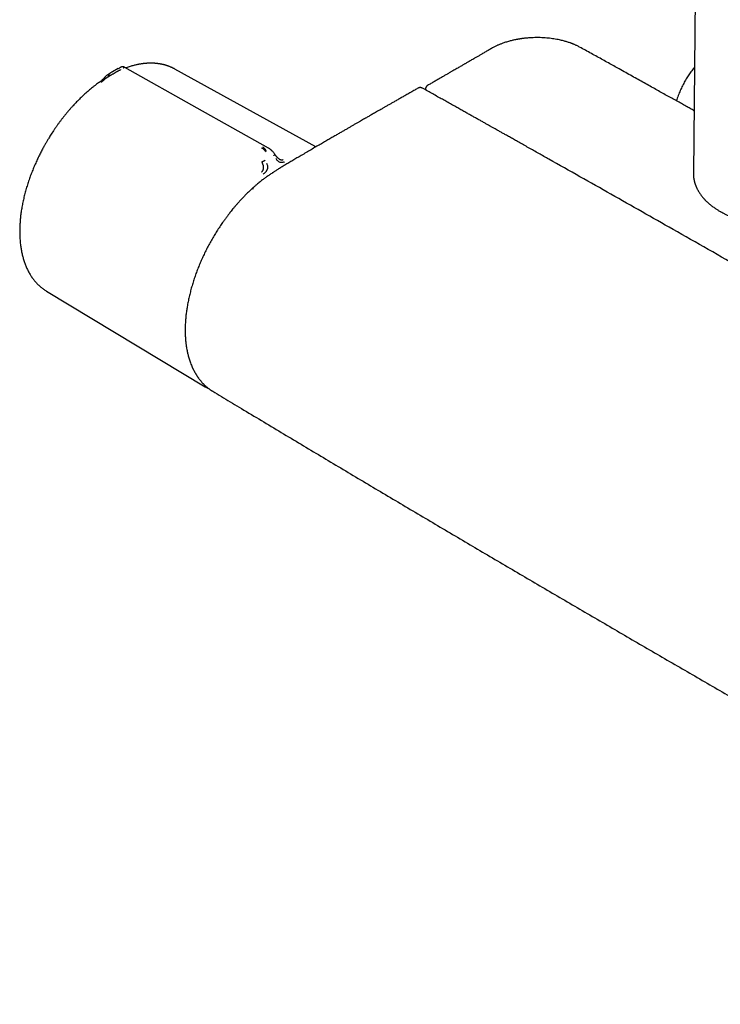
# Model space of a CAD drawing. Header units: millimetres. Extents: x 8 to 937, y 12 to 1913.
# Tile 1 of 25: x 646 to 766, y 102 to 271. Entities that reach past the tile are written whole.
import ezdxf

# ---------------------------------------------------------------- set-up
doc = ezdxf.new("R2010")
doc.units = ezdxf.units.MM

msp = doc.modelspace()

# ---------------------------------------------------------------- linework, layer by layer
at = {"color": 7, "linetype": 'Continuous', "lineweight": 30}
for p, q in [((762.13, 281.57), (761.74, 245.02)), ((660.88, 261.69), (660.99, 261.75)), ((661.53, 262.47), (661.47, 262.44)), ((662.52, 263.04), (661.51, 262.46)), ((662.52, 263.04), (662.57, 263.07)), ((662.57, 263.07), (662.66, 263.12)), ((662.66, 263.12), (662.7, 263.13)), ((696.61, 249.52), (672.27, 262.96)), ((715.52, 259.49), (715.52, 259.37)), ((688.41, 249.32), (688.43, 249.31)), ((688.43, 249.31), (688.42, 249.32)), ((761.74, 245.02), (761.74, 244.91)), ((650.14, 224.62), (677.48, 208.14)), ((677.48, 208.14), (677.53, 208.11)), ((677.53, 208.11), (677.48, 208.14)), ((678.7, 207.42), (678.8, 207.36))]:
    msp.add_line(p, q, dxfattribs=at)
at = {"color": 7, "linetype": 'Continuous', "lineweight": 30, "flags": 128}
for points in [[(688.41, 249.32), (676.13, 256.23), (663.63, 263.26)], [(650.07, 224.66), (650.12, 224.63), (650.14, 224.62)]]:
    msp.add_lwpolyline(points, dxfattribs=at)
at = {"color": 7, "linetype": 'Continuous', "lineweight": 30}
for points, knots in [([(742.11, 266.76), (742.03, 266.8), (741.87, 266.89), (741.64, 267), (741.43, 267.1), (741.26, 267.18), (741.11, 267.24), (741, 267.28), (740.91, 267.32), (740.85, 267.34), (740.79, 267.37), (740.73, 267.39), (740.67, 267.41), (740.6, 267.44), (740.53, 267.46), (740.4, 267.51), (740.2, 267.58), (739.93, 267.66), (739.64, 267.75), (739.32, 267.83), (738.98, 267.92), (738.6, 268.01), (738.16, 268.09), (737.68, 268.17), (737.19, 268.24), (736.7, 268.3), (736.16, 268.34), (735.59, 268.38), (734.98, 268.39), (734.38, 268.39), (733.87, 268.37), (733.46, 268.35), (733.14, 268.32), (732.85, 268.29), (732.59, 268.27), (732.36, 268.24), (732.16, 268.21), (731.99, 268.19), (731.86, 268.17), (731.75, 268.15), (731.66, 268.14), (731.59, 268.12), (731.5, 268.11), (731.39, 268.09), (731.24, 268.06), (731.06, 268.03), (730.84, 267.98), (730.58, 267.92), (730.3, 267.86), (729.98, 267.77), (729.65, 267.68), (729.33, 267.58), (729.04, 267.49), (728.76, 267.39), (728.51, 267.29), (728.28, 267.2), (728.07, 267.11), (727.87, 267.02), (727.66, 266.93), (727.44, 266.81), (727.19, 266.68), (727.02, 266.59), (726.93, 266.54)], [0, 0, 0, 0, 0.020601, 0.038748, 0.054449, 0.067711, 0.078537, 0.08693, 0.092981, 0.096987, 0.100989, 0.105217, 0.109672, 0.114354, 0.119261, 0.124396, 0.141918, 0.161438, 0.180557, 0.20128, 0.223616, 0.247577, 0.27631, 0.306768, 0.337224, 0.367397, 0.397283, 0.434232, 0.470728, 0.506772, 0.54237, 0.56251, 0.581759, 0.599279, 0.615067, 0.629123, 0.641448, 0.65204, 0.659887, 0.666409, 0.671606, 0.675503, 0.680239, 0.687261, 0.696576, 0.708187, 0.722096, 0.738304, 0.756812, 0.777613, 0.800304, 0.822169, 0.842703, 0.861909, 0.879788, 0.896322, 0.911558, 0.925799, 0.941347, 0.9588, 0.97829, 1, 1, 1, 1]), ([(726.93, 266.54), (726.74, 266.42), (726.35, 266.2), (725.79, 265.87), (725.26, 265.56), (724.77, 265.28), (724.31, 265.01), (723.88, 264.76), (723.52, 264.55), (723.21, 264.37), (722.95, 264.22), (722.71, 264.08), (722.49, 263.95), (722.3, 263.84), (722.11, 263.73), (721.9, 263.61), (721.66, 263.47), (721.38, 263.31), (721.08, 263.13), (720.75, 262.94), (720.4, 262.74), (720.01, 262.52), (719.6, 262.28), (719.16, 262.02), (718.68, 261.75), (718.16, 261.45), (717.62, 261.14), (717.04, 260.8), (716.46, 260.47), (716.07, 260.25), (715.88, 260.14)], [0, 0, 0, 0, 0.053874, 0.104734, 0.152536, 0.197244, 0.238829, 0.277269, 0.312546, 0.338036, 0.36156, 0.383116, 0.402701, 0.420312, 0.436681, 0.45472, 0.477126, 0.501973, 0.529258, 0.558974, 0.591114, 0.625689, 0.662704, 0.70216, 0.746112, 0.792743, 0.842053, 0.894041, 0.948708, 1, 1, 1, 1]), ([(761.85, 255.78), (761.64, 255.9), (761.17, 256.16), (760.45, 256.56), (759.66, 257), (758.85, 257.46), (758, 257.93), (757.12, 258.42), (756.2, 258.93), (755.26, 259.46), (754.28, 260), (753.27, 260.57), (752.23, 261.15), (751.16, 261.74), (750.06, 262.36), (749, 262.94), (748.01, 263.5), (747.07, 264.02), (746.12, 264.55), (745.14, 265.09), (744.15, 265.64), (743.13, 266.2), (742.45, 266.57), (742.11, 266.76)], [0, 0, 0, 0, 0.032505, 0.070668, 0.110451, 0.151852, 0.194873, 0.239513, 0.285772, 0.333649, 0.383146, 0.434262, 0.486997, 0.54135, 0.597323, 0.654915, 0.701301, 0.748686, 0.79707, 0.846454, 0.896876, 0.948253, 1, 1, 1, 1]), ([(672.29, 262.95), (672.27, 262.97), (672.22, 262.99), (672.13, 263.04), (672.03, 263.09), (671.91, 263.15), (671.78, 263.21), (671.62, 263.28), (671.46, 263.35), (671.3, 263.41), (671.15, 263.47), (671.01, 263.52), (670.88, 263.56), (670.76, 263.6), (670.65, 263.63), (670.56, 263.66), (670.47, 263.68), (670.37, 263.71), (670.26, 263.74), (670.14, 263.76), (670.01, 263.79), (669.88, 263.82), (669.73, 263.84), (669.57, 263.87), (669.42, 263.89), (669.29, 263.91), (669.19, 263.92), (669.12, 263.93), (669.05, 263.94), (668.97, 263.94), (668.87, 263.95), (668.75, 263.96), (668.62, 263.97), (668.49, 263.97), (668.31, 263.98), (668.1, 263.98), (667.86, 263.98), (667.65, 263.97), (667.46, 263.96), (667.28, 263.94), (667.11, 263.93), (666.99, 263.92), (666.9, 263.91), (666.83, 263.9), (666.78, 263.89), (666.74, 263.89), (666.68, 263.88), (666.62, 263.87), (666.53, 263.86), (666.43, 263.84), (666.31, 263.82), (666.2, 263.8), (666.08, 263.78), (665.92, 263.75), (665.71, 263.7), (665.44, 263.64), (665.17, 263.57), (664.87, 263.49), (664.55, 263.4), (664.21, 263.29), (663.97, 263.2), (663.84, 263.15), (663.83, 263.15)], [0, 0, 0, 0, 0.00801, 0.018791, 0.032353, 0.0487, 0.067831, 0.089742, 0.112851, 0.135324, 0.155703, 0.173992, 0.190195, 0.207522, 0.221605, 0.232487, 0.243059, 0.255772, 0.270157, 0.286243, 0.300352, 0.316366, 0.334278, 0.354078, 0.375538, 0.390123, 0.401199, 0.408813, 0.416364, 0.426076, 0.43794, 0.451949, 0.467822, 0.483726, 0.499322, 0.529057, 0.557605, 0.58026, 0.602122, 0.623025, 0.641314, 0.656593, 0.664975, 0.672079, 0.677909, 0.682472, 0.68766, 0.695065, 0.704678, 0.71649, 0.729667, 0.742672, 0.755471, 0.768066, 0.796949, 0.824899, 0.854852, 0.887162, 0.921781, 0.958651, 0.996588, 1, 1, 1, 1]), ([(660.62, 261.93), (660.59, 261.91), (660.51, 261.86), (660.42, 261.79), (660.35, 261.72), (660.28, 261.64), (660.21, 261.56), (660.14, 261.49), (660.08, 261.43), (660.02, 261.37), (659.95, 261.29), (659.87, 261.2), (659.78, 261.12), (659.7, 261.03), (659.58, 260.93), (659.42, 260.8), (659.3, 260.72), (659.24, 260.67)], [0, 0, 0, 0, 0.073625, 0.134465, 0.185345, 0.22901, 0.302553, 0.360499, 0.389515, 0.431222, 0.485926, 0.554487, 0.609079, 0.67219, 0.74337, 0.863956, 1, 1, 1, 1]), ([(660.73, 262), (660.73, 261.99), (660.71, 261.99), (660.68, 261.97), (660.64, 261.95), (660.62, 261.93), (660.62, 261.93)], [0, 0, 0, 0, 0.091245, 0.394566, 0.897757, 1, 1, 1, 1]), ([(661.47, 262.46), (661.4, 262.42), (661.27, 262.34), (661.09, 262.24), (660.93, 262.14), (660.78, 262.04), (660.68, 261.98), (660.65, 261.96)], [0, 0, 0, 0, 0.216731, 0.424938, 0.630066, 0.853088, 1, 1, 1, 1]), ([(661.06, 262.18), (661.02, 262.16), (660.96, 262.11), (660.91, 262.03), (660.87, 261.97), (660.85, 261.9), (660.84, 261.83), (660.85, 261.76), (660.87, 261.71), (660.88, 261.69)], [0, 0, 0, 0, 0.2665981, 0.4015222, 0.5329558, 0.658345, 0.7765177, 0.8887419, 1, 1, 1, 1]), ([(662.92, 262.86), (662.89, 262.84), (662.81, 262.8), (662.7, 262.73), (662.57, 262.66), (662.46, 262.6), (662.37, 262.55), (662.3, 262.51), (662.22, 262.46), (662.15, 262.42), (662.08, 262.38), (662, 262.33), (661.92, 262.29), (661.84, 262.24), (661.73, 262.18), (661.64, 262.13), (661.58, 262.09), (661.54, 262.07), (661.51, 262.06), (661.48, 262.04), (661.45, 262.02), (661.42, 262), (661.35, 261.96), (661.26, 261.91), (661.16, 261.85), (661.09, 261.81), (661.05, 261.79), (661.02, 261.77), (661, 261.76), (661, 261.76), (660.99, 261.76), (660.99, 261.75), (660.99, 261.75), (660.99, 261.75)], [0, 0, 0, 0, 0.051372, 0.105664, 0.163101, 0.223826, 0.255458, 0.287937, 0.321264, 0.355438, 0.390456, 0.426315, 0.463008, 0.500531, 0.557963, 0.625154, 0.641556, 0.658433, 0.67578, 0.693593, 0.711867, 0.730597, 0.749778, 0.82654, 0.888785, 0.936931, 0.964012, 0.983495, 0.995471, 0.998664, 0.999564, 0.99984, 1, 1, 1, 1]), ([(663.64, 263.26), (663.61, 263.27), (663.56, 263.3), (663.48, 263.33), (663.41, 263.35), (663.33, 263.35), (663.26, 263.36), (663.18, 263.35), (663.13, 263.34), (663.1, 263.33), (663.06, 263.32), (663.03, 263.31), (662.98, 263.29), (662.93, 263.26), (662.89, 263.24), (662.85, 263.22), (662.78, 263.18), (662.73, 263.15), (662.7, 263.14)], [0, 0, 0, 0, 0.073861, 0.141399, 0.201139, 0.259962, 0.322477, 0.380259, 0.422552, 0.439923, 0.458793, 0.507188, 0.567221, 0.677155, 0.733767, 0.806311, 0.895057, 1, 1, 1, 1]), ([(663.63, 263.26), (663.63, 263.26), (663.63, 263.26), (663.61, 263.25), (663.58, 263.23), (663.53, 263.2), (663.47, 263.17), (663.41, 263.14), (663.35, 263.11), (663.33, 263.09)], [0, 0, 0, 0, 0.044706, 0.263466, 0.465111, 0.609452, 0.74647, 0.876486, 1, 1, 1, 1]), ([(761.93, 263.29), (761.86, 263.19), (761.69, 262.99), (761.45, 262.68), (761.2, 262.34), (760.96, 261.98), (760.73, 261.62), (760.5, 261.25), (760.28, 260.87), (760.07, 260.48), (759.87, 260.08), (759.67, 259.68), (759.48, 259.26), (759.31, 258.84), (759.14, 258.4), (758.97, 257.96), (758.87, 257.65), (758.82, 257.49), (758.81, 257.48)], [0, 0, 0, 0, 0.0554771, 0.12071, 0.1862291, 0.2520396, 0.3181449, 0.384546, 0.4512422, 0.5182305, 0.5855063, 0.6530629, 0.720892, 0.7889838, 0.8573271, 0.9259094, 0.9947176, 1, 1, 1, 1]), ([(659.24, 260.68), (659.14, 260.6), (658.92, 260.45), (658.58, 260.19), (658.24, 259.93), (657.9, 259.65), (657.57, 259.38), (657.24, 259.1), (656.92, 258.82), (656.59, 258.52), (656.27, 258.23), (655.96, 257.92), (655.64, 257.61), (655.33, 257.29), (655.02, 256.97), (654.71, 256.64), (654.41, 256.3), (654.11, 255.96), (653.81, 255.61), (653.51, 255.26), (653.22, 254.9), (652.94, 254.54), (652.66, 254.18), (652.38, 253.81), (652.11, 253.43), (651.84, 253.06), (651.58, 252.68), (651.32, 252.3), (651.07, 251.92), (650.84, 251.56), (650.63, 251.22), (650.45, 250.93), (650.26, 250.61), (650.13, 250.38), (650.04, 250.24)], [0, 0, 0, 0, 0.0302272, 0.0624572, 0.0982933, 0.1305077, 0.1627167, 0.1949177, 0.2271102, 0.2592938, 0.2914683, 0.3236329, 0.3557872, 0.3879304, 0.4200617, 0.4521798, 0.4842833, 0.5163703, 0.5484385, 0.5804847, 0.6125045, 0.644492, 0.6764389, 0.7083331, 0.7401564, 0.77188, 0.8034555, 0.8347951, 0.8657204, 0.8958074, 0.9237369, 0.9460658, 0.9657775, 1, 1, 1, 1]), ([(660.88, 261.69), (660.86, 261.68), (660.82, 261.66), (660.77, 261.63), (660.72, 261.6), (660.68, 261.57), (660.64, 261.55), (660.61, 261.52), (660.55, 261.49), (660.47, 261.43), (660.35, 261.35), (660.25, 261.27), (660.16, 261.19), (660.09, 261.13), (660.03, 261.07), (659.98, 261.03), (659.94, 260.99), (659.88, 260.93), (659.81, 260.87), (659.72, 260.79), (659.63, 260.72), (659.57, 260.67), (659.54, 260.65)], [0, 0, 0, 0, 0.050045, 0.095553, 0.136383, 0.17242, 0.203582, 0.229806, 0.251048, 0.341132, 0.424232, 0.500467, 0.559068, 0.620038, 0.651467, 0.683568, 0.716366, 0.749871, 0.805208, 0.865749, 0.930959, 1, 1, 1, 1]), ([(715.88, 260.13), (715.83, 260.1), (715.76, 260.06), (715.69, 259.97), (715.63, 259.9), (715.59, 259.81), (715.55, 259.71), (715.53, 259.61), (715.52, 259.53), (715.52, 259.49)], [0, 0, 0, 0, 0.212968, 0.329993, 0.45332, 0.582428, 0.716822, 0.856099, 1, 1, 1, 1]), ([(714.26, 259.68), (714.06, 259.56), (713.63, 259.32), (712.97, 258.94), (712.3, 258.56), (711.66, 258.19), (711.04, 257.84), (710.46, 257.51), (709.92, 257.2), (709.42, 256.92), (708.94, 256.64), (708.48, 256.38), (708.05, 256.13), (707.65, 255.9), (707.26, 255.68), (706.91, 255.48), (706.57, 255.28), (706.26, 255.11), (705.98, 254.95), (705.72, 254.79), (705.45, 254.64), (705.16, 254.47), (704.84, 254.29), (704.48, 254.08), (704.09, 253.86), (703.68, 253.62), (703.23, 253.36), (702.77, 253.1), (702.3, 252.82), (701.81, 252.54), (701.29, 252.24), (700.75, 251.93), (700.16, 251.59), (699.52, 251.22), (698.83, 250.82), (698.11, 250.4), (697.36, 249.96), (696.58, 249.51), (695.77, 249.04), (694.93, 248.55), (694.36, 248.21), (694.07, 248.04)], [0, 0, 0, 0, 0.029815, 0.064285, 0.097399, 0.129157, 0.159559, 0.188604, 0.214748, 0.239685, 0.263416, 0.285941, 0.307259, 0.327372, 0.346277, 0.363976, 0.380469, 0.395755, 0.409593, 0.422273, 0.43511, 0.449116, 0.465553, 0.483352, 0.502514, 0.523039, 0.544926, 0.568176, 0.591346, 0.615728, 0.641321, 0.668125, 0.696142, 0.728841, 0.76305, 0.798768, 0.835995, 0.874732, 0.914979, 0.956735, 1, 1, 1, 1]), ([(715.01, 259.66), (714.96, 259.68), (714.89, 259.72), (714.78, 259.75), (714.69, 259.76), (714.58, 259.77), (714.48, 259.76), (714.37, 259.73), (714.3, 259.69), (714.26, 259.68)], [0, 0, 0, 0, 0.190608, 0.300772, 0.421096, 0.551599, 0.692027, 0.841801, 1, 1, 1, 1]), ([(897.37, 154.38), (897.09, 154.55), (896.54, 154.88), (895.73, 155.35), (894.96, 155.82), (894.21, 156.26), (893.49, 156.69), (892.8, 157.1), (892.16, 157.48), (891.56, 157.84), (891, 158.17), (890.47, 158.48), (889.97, 158.78), (889.49, 159.07), (889.03, 159.34), (888.6, 159.59), (888.19, 159.83), (887.81, 160.06), (887.45, 160.27), (887.11, 160.48), (886.36, 160.92), (885.18, 161.62), (883.55, 162.58), (881.9, 163.56), (880.22, 164.55), (875.11, 167.58), (866.98, 172.37), (855.85, 178.92), (844.46, 185.59), (832.39, 192.63), (819.65, 200.04), (807.09, 207.3), (794.73, 214.42), (782.57, 221.41), (770.4, 228.36), (758.72, 235.01), (747.53, 241.36), (740.09, 245.56), (735.94, 247.9), (735.06, 248.39), (734.18, 248.89), (733.31, 249.38), (732.45, 249.87), (731.64, 250.32), (730.88, 250.75), (730.17, 251.15), (729.62, 251.46), (729.21, 251.69), (728.95, 251.83), (728.69, 251.98), (728.43, 252.13), (728.16, 252.28), (727.86, 252.45), (727.51, 252.65), (727.09, 252.88), (726.65, 253.13), (726.17, 253.39), (725.67, 253.68), (725.14, 253.98), (724.59, 254.29), (724.02, 254.61), (723.42, 254.94), (722.79, 255.29), (722.14, 255.66), (721.45, 256.05), (720.74, 256.45), (720, 256.86), (719.22, 257.3), (718.43, 257.74), (717.61, 258.2), (716.77, 258.67), (715.9, 259.16), (715.31, 259.49), (715.01, 259.66)], [0, 0, 0, 0, 0.004586, 0.009011, 0.013275, 0.017379, 0.021322, 0.025104, 0.028726, 0.031905, 0.034948, 0.037857, 0.040631, 0.04327, 0.045774, 0.048143, 0.050377, 0.052476, 0.05444, 0.056279, 0.058096, 0.066758, 0.075706, 0.084812, 0.094017, 0.103224, 0.168981, 0.227694, 0.286406, 0.356302, 0.426198, 0.496094, 0.562813, 0.629531, 0.69625, 0.762969, 0.821681, 0.880394, 0.885216, 0.890038, 0.894861, 0.899679, 0.904412, 0.909028, 0.912992, 0.916866, 0.920649, 0.92211, 0.923557, 0.92499, 0.926409, 0.927825, 0.929331, 0.931406, 0.93366, 0.936093, 0.938704, 0.941493, 0.944461, 0.947423, 0.950544, 0.953823, 0.95726, 0.960857, 0.964612, 0.968526, 0.972598, 0.976829, 0.981219, 0.985685, 0.990303, 0.995075, 1, 1, 1, 1]), ([(650.04, 250.24), (649.95, 250.09), (649.83, 249.87), (649.66, 249.56), (649.51, 249.29), (649.34, 248.97), (649.16, 248.63), (648.98, 248.28), (648.8, 247.91), (648.62, 247.53), (648.44, 247.14), (648.26, 246.74), (648.08, 246.34), (647.91, 245.93), (647.74, 245.52), (647.57, 245.1), (647.41, 244.68), (647.26, 244.26), (647.11, 243.83), (646.97, 243.41), (646.83, 242.98), (646.7, 242.55), (646.58, 242.13), (646.46, 241.7), (646.34, 241.27), (646.24, 240.84), (646.14, 240.41), (646.05, 239.98), (645.96, 239.56), (645.88, 239.13), (645.81, 238.71), (645.75, 238.29), (645.69, 237.87), (645.64, 237.45), (645.6, 237.04), (645.57, 236.63), (645.54, 236.22), (645.52, 235.81), (645.51, 235.41), (645.5, 235.01), (645.5, 234.62), (645.51, 234.22), (645.53, 233.84), (645.55, 233.45), (645.59, 233.08), (645.63, 232.7), (645.67, 232.34), (645.73, 231.97), (645.79, 231.62), (645.86, 231.26), (645.94, 230.92), (646.03, 230.58), (646.12, 230.24), (646.22, 229.91), (646.33, 229.59), (646.44, 229.28), (646.56, 228.97), (646.69, 228.67), (646.83, 228.37), (646.97, 228.08), (647.12, 227.8), (647.28, 227.53), (647.45, 227.27), (647.62, 227.01), (647.8, 226.76), (647.98, 226.52), (648.18, 226.29), (648.38, 226.06), (648.58, 225.85), (648.79, 225.64), (649.01, 225.44), (649.24, 225.25), (649.47, 225.07), (649.71, 224.9), (649.93, 224.75), (650.08, 224.66), (650.14, 224.62)], [0, 0, 0, 0, 0.015302, 0.02138, 0.031488, 0.041971, 0.053208, 0.064934, 0.077042, 0.089446, 0.102085, 0.114914, 0.127898, 0.141013, 0.154236, 0.167553, 0.180949, 0.194415, 0.20794, 0.221519, 0.235145, 0.248812, 0.262516, 0.276253, 0.290021, 0.303815, 0.317634, 0.331476, 0.345337, 0.359218, 0.373116, 0.387029, 0.400957, 0.414898, 0.428852, 0.442817, 0.456793, 0.470778, 0.484773, 0.498776, 0.512787, 0.526804, 0.540828, 0.554858, 0.568893, 0.582932, 0.596975, 0.611021, 0.625069, 0.639118, 0.653168, 0.667219, 0.681268, 0.695316, 0.709362, 0.723404, 0.737442, 0.751475, 0.765502, 0.779524, 0.793538, 0.807546, 0.821546, 0.835539, 0.849525, 0.863504, 0.877479, 0.891449, 0.905416, 0.919382, 0.933351, 0.947323, 0.961302, 0.975292, 0.989295, 1, 1, 1, 1]), ([(687.95, 248.67), (687.91, 248.72), (687.84, 248.82), (687.73, 248.96), (687.63, 249.08), (687.53, 249.17), (687.44, 249.25), (687.34, 249.31), (687.28, 249.34), (687.25, 249.36)], [0, 0, 0, 0, 0.178355, 0.350948, 0.518123, 0.64047, 0.760866, 0.880266, 1, 1, 1, 1]), ([(688.09, 248.75), (688.06, 248.8), (688, 248.91), (687.9, 249.06), (687.81, 249.18), (687.72, 249.28), (687.64, 249.36), (687.56, 249.43), (687.5, 249.47), (687.47, 249.49)], [0, 0, 0, 0, 0.17829, 0.350569, 0.517442, 0.639739, 0.760301, 0.88002, 1, 1, 1, 1]), ([(689.55, 248.22), (689.51, 248.29), (689.43, 248.41), (689.29, 248.58), (689.18, 248.71), (689.08, 248.81), (689, 248.89), (688.93, 248.95), (688.86, 249.02), (688.79, 249.07), (688.72, 249.13), (688.64, 249.18), (688.53, 249.25), (688.45, 249.3), (688.41, 249.32)], [0, 0, 0, 0, 0.150742, 0.28185, 0.39236, 0.481734, 0.549686, 0.597217, 0.66099, 0.724615, 0.767264, 0.82748, 0.905186, 1, 1, 1, 1]), ([(689.34, 248.07), (689.36, 248.08), (689.4, 248.11), (689.45, 248.14), (689.49, 248.17), (689.53, 248.2), (689.55, 248.21), (689.56, 248.22), (689.55, 248.22), (689.55, 248.22)], [0, 0, 0, 0, 0.167354, 0.338722, 0.509828, 0.676663, 0.836069, 0.986596, 1, 1, 1, 1]), ([(690.3, 247.43), (690.27, 247.44), (690.22, 247.47), (690.14, 247.53), (690.06, 247.6), (689.98, 247.67), (689.91, 247.74), (689.86, 247.8), (689.81, 247.85), (689.77, 247.91), (689.71, 247.99), (689.63, 248.09), (689.58, 248.17), (689.55, 248.22)], [0, 0, 0, 0, 0.099838, 0.201277, 0.284249, 0.391384, 0.492597, 0.555052, 0.611429, 0.666196, 0.748041, 0.862728, 1, 1, 1, 1]), ([(687.23, 245.21), (687.26, 245.24), (687.33, 245.28), (687.4, 245.37), (687.47, 245.46), (687.51, 245.54), (687.54, 245.62), (687.56, 245.69), (687.57, 245.77), (687.58, 245.86), (687.58, 245.93), (687.58, 246.02), (687.57, 246.12), (687.56, 246.23), (687.53, 246.36), (687.5, 246.45), (687.48, 246.52), (687.47, 246.56), (687.45, 246.61), (687.43, 246.66), (687.41, 246.71), (687.39, 246.77), (687.36, 246.83), (687.34, 246.88), (687.32, 246.91), (687.31, 246.93), (687.31, 246.94), (687.31, 246.94), (687.31, 246.95), (687.31, 246.95), (687.31, 246.95), (687.31, 246.95), (687.31, 246.95)], [0, 0, 0, 0, 0.069379, 0.13447, 0.194641, 0.249716, 0.286608, 0.328867, 0.376637, 0.419904, 0.461053, 0.499972, 0.554716, 0.614674, 0.679809, 0.75002, 0.768927, 0.790515, 0.814758, 0.841623, 0.871068, 0.903045, 0.937493, 0.964714, 0.984146, 0.995886, 0.998893, 0.999683, 0.9999, 0.999964, 0.999986, 1, 1, 1, 1]), ([(687.31, 246.95), (687.32, 246.95), (687.35, 246.97), (687.42, 247.01), (687.49, 247.04), (687.57, 247.08), (687.65, 247.12), (687.72, 247.16), (687.8, 247.2), (687.85, 247.22), (687.87, 247.23)], [0, 0, 0, 0, 0.111644, 0.224241, 0.3426, 0.467942, 0.599125, 0.733665, 0.868411, 1, 1, 1, 1]), ([(687.53, 244.84), (687.59, 244.89), (687.72, 244.98), (687.86, 245.11), (687.95, 245.2), (687.99, 245.25), (688.04, 245.31), (688.1, 245.39), (688.16, 245.48), (688.2, 245.57), (688.24, 245.64), (688.27, 245.72), (688.29, 245.78), (688.31, 245.87), (688.33, 245.98), (688.34, 246.17), (688.29, 246.39), (688.21, 246.55), (688.17, 246.64)], [0, 0, 0, 0, 0.125554, 0.251039, 0.290001, 0.310057, 0.344618, 0.393554, 0.456767, 0.493798, 0.534579, 0.576341, 0.60187, 0.627562, 0.693703, 0.759502, 0.875658, 1, 1, 1, 1]), ([(691.22, 246.94), (691.15, 246.91), (691.02, 246.86), (690.82, 246.82), (690.62, 246.82), (690.42, 246.85), (690.26, 246.93), (690.14, 247.02), (690.01, 247.12), (689.86, 247.29), (689.76, 247.44), (689.71, 247.51)], [0, 0, 0, 0, 0.1249802, 0.2499743, 0.3751291, 0.4994996, 0.6267106, 0.6919867, 0.7543497, 0.8759121, 1, 1, 1, 1]), ([(694.07, 248.04), (693.82, 247.9), (693.34, 247.62), (692.62, 247.2), (691.94, 246.79), (691.28, 246.4), (690.64, 246.02), (690.23, 245.76), (690.03, 245.64)], [0, 0, 0, 0, 0.183684, 0.360515, 0.530532, 0.693767, 0.850249, 1, 1, 1, 1]), ([(690.29, 247.43), (690.3, 247.42), (690.33, 247.4), (690.4, 247.37), (690.5, 247.33), (690.6, 247.3), (690.69, 247.29), (690.78, 247.29), (690.87, 247.3), (690.94, 247.32), (690.97, 247.34)], [0, 0, 0, 0, 0.006313, 0.15663, 0.296482, 0.426671, 0.560115, 0.697086, 0.8412, 1, 1, 1, 1]), ([(690.03, 245.64), (689.95, 245.59), (689.8, 245.49), (689.59, 245.35), (689.4, 245.23), (689.24, 245.13), (689.1, 245.04), (688.85, 244.87), (688.48, 244.62), (687.99, 244.27), (687.58, 243.97), (687.24, 243.71), (686.97, 243.49), (686.69, 243.27), (686.45, 243.07), (686.25, 242.9), (686.07, 242.74), (685.92, 242.61), (685.8, 242.5), (685.71, 242.42), (685.64, 242.36), (685.6, 242.32), (685.59, 242.31), (685.59, 242.3), (685.58, 242.3), (685.58, 242.3), (685.58, 242.3), (685.58, 242.3), (685.58, 242.3), (685.59, 242.31), (685.59, 242.31), (685.6, 242.31), (685.6, 242.31)], [0, 0, 0, 0, 0.052711, 0.099728, 0.141038, 0.176629, 0.206496, 0.231117, 0.346032, 0.451368, 0.556668, 0.616638, 0.678153, 0.741284, 0.802039, 0.840605, 0.880564, 0.923227, 0.944393, 0.964277, 0.982593, 0.991402, 0.992516, 0.992792, 0.992833, 0.992864, 0.992877, 0.992888, 0.992924, 0.993283, 0.996479, 1, 1, 1, 1]), ([(761.74, 244.86), (761.74, 244.83), (761.74, 244.71), (761.75, 244.52), (761.78, 244.3), (761.8, 244.12), (761.83, 243.96), (761.85, 243.82), (761.88, 243.69), (761.91, 243.56), (761.94, 243.45), (761.97, 243.35), (762, 243.25), (762.03, 243.15), (762.07, 243.03), (762.12, 242.9), (762.17, 242.78), (762.23, 242.64), (762.29, 242.5), (762.35, 242.36), (762.42, 242.22), (762.5, 242.08), (762.6, 241.9), (762.72, 241.7), (762.87, 241.47), (763.03, 241.25), (763.18, 241.05), (763.31, 240.88), (763.43, 240.75), (763.52, 240.64), (763.61, 240.54), (763.7, 240.44), (763.8, 240.34), (763.91, 240.23), (764.05, 240.09), (764.22, 239.94), (764.42, 239.75), (764.65, 239.57), (764.88, 239.38), (765.12, 239.2), (765.37, 239.02), (765.6, 238.87), (765.83, 238.72), (766.04, 238.58), (766.24, 238.46), (766.42, 238.36), (766.57, 238.28), (766.72, 238.2), (766.86, 238.12), (767.04, 238.03), (767.24, 237.93), (767.48, 237.82), (767.74, 237.7), (768.09, 237.55), (768.52, 237.38), (769.02, 237.19), (769.57, 237), (770.17, 236.82), (770.82, 236.64), (771.49, 236.48), (772.18, 236.34), (772.9, 236.22), (773.62, 236.12), (774.35, 236.04), (775.09, 235.98), (775.84, 235.95), (776.59, 235.93), (777.34, 235.94), (778.05, 235.98), (778.71, 236.02), (779.31, 236.08), (779.88, 236.15), (780.4, 236.23), (780.9, 236.31), (781.36, 236.4), (781.71, 236.47), (781.96, 236.53), (782.14, 236.57), (782.33, 236.62), (782.54, 236.67), (782.78, 236.73), (783.04, 236.81), (783.33, 236.89), (783.63, 236.99), (783.96, 237.09), (784.32, 237.21), (784.69, 237.35), (785.07, 237.51), (785.48, 237.68), (785.89, 237.87), (786.32, 238.08), (786.6, 238.23), (786.75, 238.31)], [0, 0, 0, 0, 0.005067, 0.015635, 0.025122, 0.033526, 0.040895, 0.047724, 0.053794, 0.059505, 0.064785, 0.069449, 0.073605, 0.078355, 0.083969, 0.090246, 0.096378, 0.102281, 0.109583, 0.116152, 0.122156, 0.12953, 0.1374, 0.148091, 0.160192, 0.171192, 0.18166, 0.191423, 0.197968, 0.203455, 0.208603, 0.213976, 0.21963, 0.225861, 0.232713, 0.24233, 0.252948, 0.264492, 0.276019, 0.28724, 0.298156, 0.308764, 0.318217, 0.327401, 0.335742, 0.342928, 0.348968, 0.353862, 0.359629, 0.366398, 0.37418, 0.382975, 0.392783, 0.403481, 0.420691, 0.438193, 0.455983, 0.47654, 0.497453, 0.51872, 0.540346, 0.562106, 0.583915, 0.60578, 0.627709, 0.64971, 0.671791, 0.693905, 0.716031, 0.734783, 0.752643, 0.76957, 0.78557, 0.800643, 0.814794, 0.828022, 0.83352, 0.838871, 0.84478, 0.851541, 0.859156, 0.867627, 0.876954, 0.88714, 0.898187, 0.910098, 0.922878, 0.93653, 0.95106, 0.966475, 0.982785, 1, 1, 1, 1]), ([(685.58, 242.3), (685.41, 242.14), (685.08, 241.84), (684.61, 241.37), (684.16, 240.92), (683.74, 240.48), (683.36, 240.06), (683.01, 239.66), (682.68, 239.29), (682.38, 238.93), (682.12, 238.61), (681.89, 238.32), (681.69, 238.06), (681.5, 237.82), (681.33, 237.59), (681.16, 237.37), (680.99, 237.14), (680.82, 236.9), (680.53, 236.51), (680.14, 235.94), (679.64, 235.18), (679.16, 234.41), (678.69, 233.62), (678.24, 232.82), (677.81, 232.01), (677.41, 231.19), (677.02, 230.36), (676.66, 229.53), (676.31, 228.7), (675.99, 227.86), (675.7, 227.02), (675.42, 226.18), (675.17, 225.34), (674.94, 224.5), (674.74, 223.65), (674.56, 222.8), (674.41, 221.99), (674.29, 221.21), (674.19, 220.47), (674.12, 219.71), (674.08, 219.12), (674.06, 218.7), (674.06, 218.46), (674.05, 218.26), (674.05, 218.08), (674.05, 217.95), (674.05, 217.84), (674.05, 217.77), (674.05, 217.69), (674.05, 217.61), (674.05, 217.48), (674.06, 217.31), (674.07, 217.08), (674.08, 216.83), (674.1, 216.53), (674.12, 216.22), (674.15, 215.89), (674.19, 215.57), (674.23, 215.26), (674.28, 214.93), (674.34, 214.59), (674.41, 214.24), (674.48, 213.91), (674.56, 213.61), (674.64, 213.29), (674.74, 212.95), (674.86, 212.59), (674.98, 212.23), (675.12, 211.88), (675.27, 211.53), (675.39, 211.26), (675.49, 211.05), (675.57, 210.91), (675.65, 210.76), (675.73, 210.61), (675.81, 210.47), (675.88, 210.34), (675.95, 210.23), (676.01, 210.14), (676.06, 210.05), (676.11, 209.98), (676.16, 209.9), (676.23, 209.8), (676.3, 209.7), (676.38, 209.59), (676.47, 209.46), (676.57, 209.33), (676.68, 209.2), (676.78, 209.07), (676.89, 208.95), (677, 208.83), (677.1, 208.72), (677.2, 208.61), (677.3, 208.52), (677.42, 208.4), (677.56, 208.27), (677.73, 208.11), (677.92, 207.96), (678.1, 207.82), (678.26, 207.71), (678.38, 207.62), (678.5, 207.54), (678.6, 207.47), (678.67, 207.43), (678.7, 207.41)], [0, 0, 0, 0, 0.016117, 0.031421, 0.045912, 0.059588, 0.072451, 0.084292, 0.095347, 0.105615, 0.115098, 0.1229, 0.130074, 0.136622, 0.14278, 0.148963, 0.155178, 0.161426, 0.167705, 0.186929, 0.206446, 0.226185, 0.245935, 0.265681, 0.285425, 0.30517, 0.324916, 0.344666, 0.364422, 0.384183, 0.40395, 0.423721, 0.443496, 0.463388, 0.483532, 0.503926, 0.524569, 0.54231, 0.560599, 0.579437, 0.598825, 0.605655, 0.611776, 0.617096, 0.621616, 0.625336, 0.627696, 0.629563, 0.631402, 0.633642, 0.636281, 0.641332, 0.647328, 0.654269, 0.662157, 0.670991, 0.680334, 0.6894, 0.698101, 0.706436, 0.71771, 0.728236, 0.738014, 0.747211, 0.756771, 0.767468, 0.778747, 0.790599, 0.802518, 0.814213, 0.825929, 0.831225, 0.836608, 0.84208, 0.847639, 0.853139, 0.858126, 0.862328, 0.866044, 0.869275, 0.872136, 0.87536, 0.879123, 0.883391, 0.888161, 0.893436, 0.899213, 0.905409, 0.911264, 0.916597, 0.922563, 0.927705, 0.932038, 0.936548, 0.941856, 0.949469, 0.957751, 0.966674, 0.976238, 0.982292, 0.987706, 0.99246, 0.996557, 1, 1, 1, 1]), ([(685.82, 242.27), (685.8, 242.28), (685.76, 242.3), (685.7, 242.32), (685.64, 242.33), (685.6, 242.32), (685.59, 242.3), (685.58, 242.3)], [0, 0, 0, 0, 0.205742, 0.422374, 0.645661, 0.873421, 1, 1, 1, 1]), ([(677.53, 208.11), (677.6, 208.07), (677.75, 207.99), (677.96, 207.87), (678.11, 207.8), (678.17, 207.77)], [0, 0, 0, 0, 0.305998, 0.726245, 1, 1, 1, 1]), ([(678.8, 207.36), (679.3, 207.06), (680.81, 206.14), (684.61, 203.86), (690.19, 200.51), (697.04, 196.41), (703.89, 192.32), (710.75, 188.24), (717.62, 184.17), (724.49, 180.11), (731.37, 176.06), (738.26, 172.02), (745.15, 167.99), (752.04, 163.97), (758.95, 159.96), (765.85, 155.95), (772.77, 151.96), (779.68, 147.98), (786.61, 144.01), (793.54, 140.04), (800.47, 136.09), (807.42, 132.15), (814.36, 128.22), (821.31, 124.29), (828.27, 120.38), (835.23, 116.48), (842.2, 112.58), (849.18, 108.7), (855.06, 105.43), (859.37, 103.05), (861.35, 101.95), (862.1, 101.54)], [0, 0, 0, 0, 0.008274, 0.025093, 0.062803, 0.100514, 0.138226, 0.175938, 0.21365, 0.251362, 0.289075, 0.326788, 0.364501, 0.402214, 0.439927, 0.477641, 0.515354, 0.553068, 0.590781, 0.628495, 0.666208, 0.703921, 0.741634, 0.779346, 0.817059, 0.854771, 0.892483, 0.930194, 0.967905, 0.987895, 1, 1, 1, 1])]:
    msp.add_open_spline(points, degree=3, knots=knots, dxfattribs=at)

doc.saveas('drawing.dxf')
